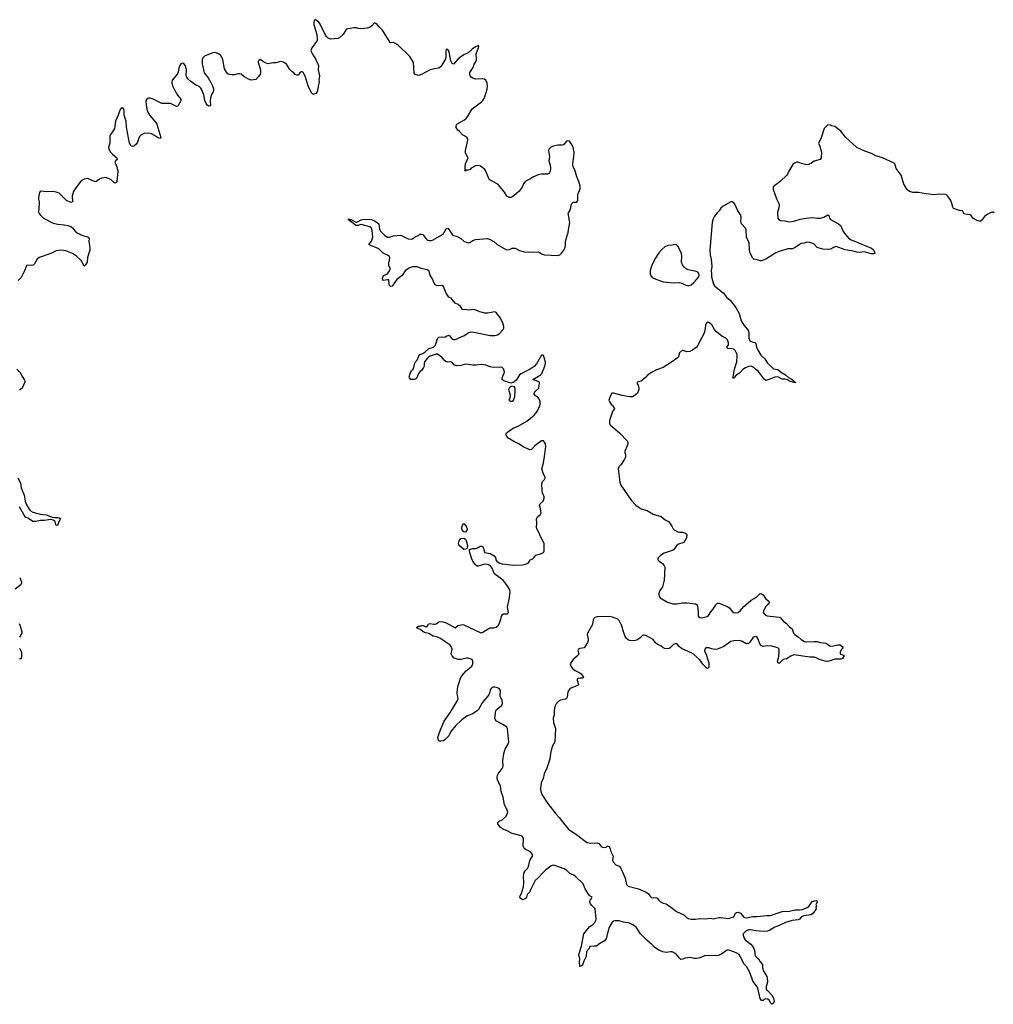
# Model space of a CAD drawing. Header units: inches. Extents: x 2354866 to 2448306, y 705012 to 877032.
# Tile 11 of 36: x 2367071 to 2380351, y 769209 to 782634. Entities that reach past the tile are written whole.
import ezdxf

# ---------------------------------------------------------------- set-up
doc = ezdxf.new("R2010")
doc.units = ezdxf.units.IN
doc.header["$MEASUREMENT"] = 0
for name, color, linetype in [('C3767', 7, 'Continuous'), ('C3768', 7, 'Continuous'), ('C3776', 7, 'Continuous'), ('C3777', 7, 'Continuous'), ('C3778', 7, 'Continuous'), ('C3787', 7, 'Continuous'), ('C3788', 7, 'Continuous')]:
    doc.layers.add(name, color=color, linetype=linetype)

msp = doc.modelspace()

# ---------------------------------------------------------------- linework, layer by layer
at = {"layer": 'C3767', "color": 6, "elevation": 100}
for points in [[(2367332, 780000), (2367335, 779990), (2367350, 779972), (2367396, 779930), (2367530, 779862), (2367590, 779845), (2367678, 779838), (2367729, 779829), (2367770, 779815), (2367790, 779798), (2367830, 779750), (2367857, 779730), (2367918, 779698), (2368007, 779670), (2368021, 779650), (2368016, 779610), (2368030, 779530), (2368026, 779490), (2367996, 779390), (2367990, 779328), (2367971, 779290), (2367950, 779275), (2367910, 779350), (2367845, 779410), (2367790, 779446), (2367701, 779481), (2367670, 779488), (2367630, 779491), (2367570, 779482), (2367496, 779444), (2367339, 779390), (2367310, 779370), (2367275, 779305), (2367253, 779287), (2367230, 779283), (2367175, 779285), (2367163, 779277), (2367139, 779210), (2367090, 779121), (2367050, 779076)], [(2367030, 777870), (2367080, 777820), (2367105, 777770), (2367134, 777730), (2367142, 777710), (2367142, 777690), (2367104, 777610), (2367070, 777584)], [(2367047, 776387), (2367080, 776320), (2367093, 776250), (2367130, 776150), (2367145, 776070), (2367158, 776030), (2367199, 775959), (2367219, 775939), (2367250, 775920), (2367350, 775894), (2367430, 775883), (2367513, 775853), (2367547, 775847), (2367590, 775848), (2367610, 775843), (2367627, 775830), (2367619, 775810), (2367603, 775790), (2367593, 775747), (2367590, 775742), (2367570, 775738), (2367562, 775750), (2367554, 775790), (2367530, 775809), (2367510, 775817), (2367490, 775819), (2367410, 775805), (2367352, 775808), (2367290, 775794), (2367250, 775792), (2367190, 775832), (2367151, 775851), (2367130, 775877), (2367070, 775990)], [(2367071, 775030), (2367096, 774970), (2367098, 774950), (2367085, 774930), (2367010, 774868)], [(2367063, 774403), (2367078, 774370), (2367101, 774290), (2367101, 774270), (2367067, 774213)], [(2367070, 774065), (2367095, 774010), (2367095, 773955), (2367090, 773918), (2367070, 773918)]]:
    msp.add_lwpolyline(points, dxfattribs=at)
at = {"layer": 'C3768', "color": 6, "elevation": 100}
msp.add_lwpolyline([(2370000, 781884), (2369970, 781880), (2369930, 781886), (2369910, 781898), (2369890, 781917), (2369866, 781966), (2369841, 782090), (2369824, 782130), (2369808, 782150), (2369784, 782170), (2369750, 782183), (2369730, 782185), (2369690, 782176), (2369590, 782135), (2369568, 782112), (2369561, 782090), (2369561, 782030), (2369587, 781910), (2369641, 781841), (2369679, 781779), (2369702, 781730), (2369713, 781690), (2369715, 781670), (2369711, 781650), (2369688, 781612), (2369672, 781568), (2369668, 781528), (2369674, 781466), (2369670, 781458), (2369650, 781457), (2369628, 781468), (2369613, 781490), (2369598, 781530), (2369582, 781610), (2369557, 781677), (2369542, 781702), (2369521, 781721), (2369468, 781748), (2369407, 781790), (2369366, 781826), (2369350, 781850), (2369342, 781870), (2369348, 781950), (2369336, 781990), (2369330, 782010), (2369310, 782037), (2369290, 782043), (2369270, 782032), (2369256, 782010), (2369247, 781990), (2369235, 781925), (2369225, 781895), (2369151, 781810), (2369145, 781775), (2369156, 781730), (2369187, 781667), (2369225, 781605), (2369267, 781550), (2369270, 781528), (2369230, 781455), (2369210, 781449), (2369130, 781493), (2369010, 781491), (2368890, 781550), (2368850, 781562), (2368830, 781564), (2368810, 781560), (2368794, 781530), (2368796, 781470), (2368810, 781390), (2368848, 781328), (2368930, 781231), (2368942, 781210), (2368996, 781030), (2368990, 781015), (2368970, 781017), (2368950, 781026), (2368910, 781055), (2368870, 781076), (2368826, 781086), (2368770, 781081), (2368730, 781063), (2368710, 781044), (2368698, 781022), (2368678, 780962), (2368662, 780938), (2368630, 780909), (2368610, 780904), (2368590, 780909), (2368568, 780950), (2368527, 781170), (2368525, 781250), (2368497, 781330), (2368497, 781390), (2368490, 781418), (2368470, 781434), (2368450, 781419), (2368439, 781401), (2368416, 781330), (2368378, 781250), (2368364, 781150), (2368337, 781103), (2368308, 781068), (2368302, 781050), (2368302, 780950), (2368281, 780890), (2368286, 780870), (2368311, 780830), (2368339, 780799), (2368394, 780750), (2368396, 780744), (2368399, 780730), (2368376, 780710), (2368367, 780690), (2368396, 780630), (2368408, 780568), (2368397, 780430), (2368390, 780415), (2368367, 780407), (2368318, 780450), (2368250, 780481), (2368190, 780473), (2368161, 780459), (2368110, 780425), (2368090, 780429), (2368010, 780465), (2367990, 780467), (2367950, 780458), (2367910, 780435), (2367890, 780412), (2367830, 780330), (2367807, 780290), (2367789, 780230), (2367791, 780149), (2367770, 780141), (2367710, 780169), (2367630, 780251), (2367608, 780268), (2367570, 780284), (2367530, 780290), (2367430, 780288), (2367370, 780294), (2367350, 780291), (2367342, 780278), (2367326, 780210), (2367326, 780186), (2367337, 780150), (2367338, 780130), (2367329, 780010), (2367332, 780000)], dxfattribs=at)
at = {"layer": 'C3776', "color": 6, "elevation": 100}
for points in [[(2374905, 770000), (2374850, 769998), (2374841, 769970), (2374804, 769930), (2374797, 769863), (2374764, 769796), (2374750, 769742), (2374730, 769729), (2374710, 769726), (2374708, 769790), (2374713, 769830), (2374700, 769890), (2374735, 770000)], [(2377066, 770000), (2377070, 769995), (2377085, 769970), (2377098, 769930), (2377099, 769890), (2377104, 769870), (2377121, 769850), (2377150, 769831), (2377173, 769790), (2377204, 769750), (2377204, 769710), (2377214, 769670), (2377263, 769590), (2377268, 769570), (2377271, 769510), (2377251, 769450), (2377251, 769411), (2377270, 769398), (2377335, 769330), (2377353, 769290), (2377363, 769250), (2377350, 769222), (2377331, 769209), (2377310, 769228), (2377299, 769259), (2377278, 769278), (2377250, 769282), (2377226, 769274), (2377210, 769261), (2377190, 769262), (2377170, 769289), (2377138, 769430), (2377123, 769463), (2377070, 769523), (2377057, 769570), (2377021, 769661), (2376985, 769725), (2376950, 769762), (2376922, 769822), (2376883, 769883), (2376863, 769903), (2376810, 769925), (2376730, 769950), (2376710, 769942), (2376650, 769898), (2376604, 769876), (2376414, 769870), (2376350, 769845), (2376304, 769836), (2376270, 769836), (2376210, 769846), (2376150, 769840), (2376110, 769824), (2376090, 769822), (2376070, 769838), (2376028, 769890), (2375990, 769915), (2375970, 769923), (2375950, 769924), (2375890, 769914), (2375844, 769924), (2375790, 769948), (2375718, 769998), (2375717, 770000)]]:
    msp.add_lwpolyline(points, dxfattribs=at)
at = {"layer": 'C3777', "color": 6, "elevation": 100}
for points in [[(2374735, 770000), (2374736, 770004), (2374768, 770170), (2374796, 770210), (2374850, 770270), (2374890, 770299), (2374915, 770325), (2374930, 770350), (2374934, 770370), (2374920, 770510), (2374870, 770560), (2374851, 770590), (2374849, 770610), (2374852, 770628), (2374869, 770650), (2374878, 770670), (2374850, 770689), (2374830, 770712), (2374784, 770784), (2374756, 770850), (2374653, 770953), (2374629, 770969), (2374575, 770995), (2374534, 771034), (2374496, 771056), (2374370, 771104), (2374350, 771107), (2374322, 771098), (2374243, 771037), (2374201, 770999), (2374150, 770938), (2374102, 770898), (2374037, 770770), (2374030, 770744), (2373994, 770706), (2373983, 770670), (2373970, 770654), (2373950, 770641), (2373930, 770635), (2373908, 770650), (2373894, 770670), (2373897, 770690), (2373918, 770722), (2373945, 770810), (2373948, 770870), (2373942, 770950), (2373950, 771006), (2373964, 771030), (2373997, 771063), (2374013, 771087), (2374029, 771170), (2374064, 771230), (2374065, 771250), (2374054, 771270), (2374031, 771291), (2374010, 771304), (2373970, 771318), (2373950, 771332), (2373937, 771370), (2373944, 771464), (2373930, 771498), (2373910, 771507), (2373790, 771538), (2373710, 771579), (2373670, 771594), (2373630, 771621), (2373592, 771670), (2373595, 771690), (2373610, 771705), (2373650, 771723), (2373701, 771770), (2373726, 771810), (2373729, 771830), (2373715, 771870), (2373686, 771930), (2373665, 772035), (2373639, 772110), (2373629, 772189), (2373595, 772255), (2373585, 772290), (2373585, 772310), (2373587, 772330), (2373597, 772350), (2373654, 772426), (2373665, 772450), (2373660, 772530), (2373673, 772630), (2373694, 772690), (2373737, 772763), (2373744, 772790), (2373724, 772970), (2373714, 772990), (2373670, 773022), (2373575, 773070), (2373561, 773090), (2373554, 773110), (2373567, 773213), (2373578, 773230), (2373647, 773290), (2373658, 773310), (2373652, 773350), (2373626, 773410), (2373629, 773490), (2373614, 773510), (2373590, 773524), (2373553, 773533), (2373530, 773534), (2373510, 773526), (2373496, 773510), (2373487, 773490), (2373481, 773450), (2373471, 773430), (2373381, 773319), (2373331, 773230), (2373310, 773210), (2373249, 773171), (2373170, 773136), (2373101, 773090), (2373016, 773004), (2372954, 772930), (2372926, 772870), (2372870, 772814), (2372850, 772801), (2372815, 772795), (2372790, 772798), (2372784, 772804), (2372776, 772850), (2372812, 772952), (2372863, 773070), (2372947, 773193), (2373045, 773350), (2373051, 773370), (2373040, 773450), (2373041, 773510), (2373050, 773556), (2373086, 773654), (2373108, 773692), (2373163, 773757), (2373240, 773820), (2373252, 773850), (2373252, 773890), (2373241, 773910), (2373190, 773928), (2373170, 773930), (2373090, 773912), (2373050, 773912), (2372997, 773930), (2372970, 773959), (2372956, 773990), (2372969, 774050), (2372956, 774090), (2372937, 774110), (2372802, 774202), (2372774, 774214), (2372710, 774230), (2372650, 774263), (2372610, 774272), (2372576, 774290), (2372540, 774320), (2372508, 774330), (2372490, 774342), (2372486, 774350), (2372510, 774366), (2372530, 774366), (2372555, 774375), (2372575, 774375), (2372610, 774356), (2372622, 774358), (2372630, 774362), (2372649, 774391), (2372670, 774403), (2372711, 774391), (2372730, 774391), (2372750, 774397), (2372790, 774422), (2372830, 774428), (2372890, 774410), (2373010, 774342), (2373047, 774373), (2373110, 774388), (2373130, 774384), (2373350, 774277), (2373370, 774275), (2373390, 774283), (2373460, 774330), (2373490, 774343), (2373538, 774342), (2373570, 774350), (2373600, 774380), (2373621, 774419), (2373648, 774512), (2373656, 774524), (2373670, 774533), (2373725, 774535), (2373739, 774550), (2373726, 774630), (2373747, 774730), (2373759, 774830), (2373755, 774855), (2373750, 774870), (2373697, 774950), (2373666, 774986), (2373635, 775015), (2373570, 775059), (2373545, 775085), (2373515, 775155), (2373490, 775190), (2373450, 775205), (2373410, 775210), (2373324, 775184), (2373310, 775185), (2373290, 775203), (2373253, 775250), (2373233, 775290), (2373209, 775371), (2373205, 775395), (2373208, 775410), (2373250, 775426), (2373290, 775425), (2373323, 775437), (2373350, 775458), (2373370, 775458), (2373390, 775445), (2373399, 775430), (2373411, 775371), (2373490, 775354), (2373543, 775323), (2373559, 775299), (2373568, 775270), (2373581, 775250), (2373596, 775236), (2373622, 775222), (2373650, 775215), (2373810, 775197), (2373930, 775202), (2373986, 775214), (2374010, 775230), (2374026, 775250), (2374035, 775270), (2374070, 775283), (2374085, 775295), (2374110, 775334), (2374190, 775354), (2374214, 775370), (2374226, 775390), (2374223, 775490), (2374218, 775510), (2374184, 775570), (2374150, 775650), (2374125, 775690), (2374121, 775710), (2374125, 775770), (2374119, 775830), (2374138, 775862), (2374170, 775882), (2374184, 775910), (2374169, 775989), (2374161, 776010), (2374170, 776031), (2374210, 776070), (2374227, 776110), (2374226, 776130), (2374203, 776183), (2374198, 776210), (2374195, 776305), (2374204, 776337), (2374232, 776370), (2374237, 776390), (2374210, 776450), (2374194, 776510), (2374211, 776571), (2374225, 776645), (2374246, 776810), (2374241, 776850), (2374230, 776874), (2374214, 776890), (2374190, 776893), (2374096, 776824), (2374050, 776775), (2374030, 776769), (2373938, 776810), (2373878, 776850), (2373810, 776881), (2373750, 776917), (2373734, 776930), (2373706, 776970), (2373708, 776990), (2373723, 777010), (2373746, 777030), (2373812, 777068), (2373870, 777092), (2373990, 777160), (2374090, 777241), (2374128, 777290), (2374164, 777370), (2374169, 777390), (2374169, 777430), (2374153, 777470), (2374133, 777490), (2374106, 777506), (2374089, 777530), (2374092, 777550), (2374107, 777570), (2374151, 777610), (2374163, 777683), (2374162, 777690), (2374142, 777702), (2374069, 777730), (2374150, 777772), (2374175, 777790), (2374191, 777810), (2374236, 777910), (2374243, 777950), (2374241, 777970), (2374214, 778054), (2374210, 778058), (2374190, 778058), (2374120, 777940), (2374090, 777907), (2374033, 777867), (2373950, 777830), (2373910, 777806), (2373888, 777790), (2373873, 777770), (2373843, 777717), (2373810, 777694), (2373770, 777678), (2373675, 777710), (2373654, 777730), (2373653, 777750), (2373684, 777830), (2373677, 777870), (2373650, 777890), (2373625, 777895), (2373530, 777894), (2373490, 777903), (2373430, 777925), (2373373, 777933), (2373297, 777923), (2373250, 777923), (2373150, 777939), (2373090, 777917), (2373030, 777916), (2373004, 777924), (2372970, 777959), (2372950, 777969), (2372910, 777963), (2372890, 777967), (2372863, 777990), (2372830, 778034), (2372772, 778072), (2372750, 778073), (2372670, 778046), (2372647, 778033), (2372627, 778013), (2372593, 777970), (2372586, 777950), (2372588, 777912), (2372581, 777890), (2372552, 777850), (2372530, 777835), (2372511, 777810), (2372490, 777749), (2372470, 777735), (2372450, 777729), (2372406, 777730), (2372386, 777750), (2372382, 777762), (2372395, 777810), (2372416, 777850), (2372437, 777870), (2372449, 777890), (2372463, 777950), (2372472, 777968), (2372493, 777990), (2372514, 778050), (2372531, 778069), (2372570, 778083), (2372599, 778101), (2372650, 778149), (2372717, 778170), (2372736, 778190), (2372747, 778210), (2372772, 778288), (2372790, 778307), (2372830, 778311), (2372870, 778307), (2372890, 778319), (2372930, 778331), (2372970, 778279), (2372990, 778273), (2373010, 778274), (2373037, 778283), (2373070, 778303), (2373130, 778322), (2373190, 778365), (2373230, 778377), (2373290, 778371), (2373490, 778328), (2373552, 778328), (2373590, 778339), (2373610, 778351), (2373664, 778410), (2373674, 778430), (2373676, 778450), (2373661, 778501), (2373619, 778579), (2373570, 778642), (2373550, 778649), (2373454, 778634), (2373414, 778634), (2373349, 778649), (2373270, 778684), (2373190, 778674), (2373150, 778684), (2373130, 778679), (2373110, 778682), (2373082, 778722), (2373050, 778749), (2373009, 778770), (2372955, 778835), (2372925, 778850), (2372890, 778904), (2372850, 778997), (2372830, 779009), (2372765, 779005), (2372738, 779018), (2372719, 779050), (2372706, 779090), (2372672, 779150), (2372660, 779190), (2372650, 779210), (2372630, 779224), (2372550, 779242), (2372490, 779266), (2372430, 779266), (2372390, 779253), (2372330, 779210), (2372290, 779145), (2372214, 779090), (2372150, 779002), (2372130, 778995), (2372115, 779010), (2372110, 779026), (2372106, 779086), (2372090, 779088), (2372030, 779078), (2372024, 779084), (2372019, 779110), (2372034, 779146), (2372070, 779159), (2372090, 779171), (2372115, 779210), (2372123, 779230), (2372124, 779250), (2372109, 779270), (2372104, 779290), (2372107, 779330), (2372114, 779350), (2372119, 779390), (2372109, 779410), (2372090, 779424), (2372029, 779449), (2371969, 779510), (2371930, 779530), (2371869, 779550), (2371835, 779570), (2371870, 779615), (2371887, 779670), (2371880, 779760), (2371872, 779790), (2371849, 779810), (2371730, 779841), (2371710, 779839), (2371690, 779829), (2371670, 779826), (2371658, 779830), (2371620, 779860), (2371569, 779890), (2371568, 779908), (2371548, 779910), (2371592, 779910), (2371654, 779874), (2371670, 779874), (2371730, 779907), (2371765, 779915), (2371870, 779908), (2371910, 779893), (2371947, 779870), (2371968, 779850), (2371979, 779779), (2371991, 779750), (2372050, 779691), (2372090, 779671), (2372110, 779671), (2372170, 779687), (2372270, 779695), (2372370, 779647), (2372410, 779642), (2372430, 779647), (2372470, 779676), (2372510, 779691), (2372530, 779711), (2372550, 779711), (2372570, 779706), (2372610, 779651), (2372632, 779630), (2372650, 779623), (2372690, 779624), (2372710, 779631), (2372830, 779701), (2372850, 779721), (2372890, 779781), (2372910, 779791), (2372930, 779771), (2372970, 779706), (2372990, 779691), (2373030, 779683), (2373058, 779670), (2373090, 779650), (2373130, 779616), (2373170, 779595), (2373190, 779591), (2373210, 779596), (2373250, 779624), (2373290, 779635), (2373450, 779651), (2373490, 779639), (2373538, 779610), (2373586, 779570), (2373710, 779497), (2373750, 779501), (2373790, 779517), (2373810, 779521), (2373830, 779517), (2373890, 779488), (2373950, 779470), (2374010, 779463), (2374149, 779469), (2374190, 779440), (2374230, 779427), (2374410, 779419), (2374439, 779430), (2374461, 779450), (2374494, 779490), (2374513, 779530), (2374518, 779570), (2374515, 779610), (2374537, 779690), (2374554, 779730), (2374555, 779770), (2374574, 779870), (2374565, 779905), (2374565, 779930), (2374553, 779990), (2374559, 780000)], [(2376586, 780000), (2376550, 779957), (2376530, 779919), (2376516, 779870), (2376485, 779490), (2376489, 779430), (2376503, 779370), (2376510, 779270), (2376503, 779210), (2376508, 779170), (2376507, 779130), (2376534, 779030), (2376550, 779006), (2376670, 778906), (2376711, 778851), (2376760, 778810), (2376840, 778710), (2376886, 778630), (2376910, 778530), (2376949, 778470), (2376996, 778416), (2377010, 778391), (2377017, 778350), (2377018, 778290), (2377025, 778265), (2377034, 778254), (2377047, 778247), (2377106, 778230), (2377113, 778213), (2377119, 778170), (2377135, 778135), (2377182, 778062), (2377234, 778010), (2377270, 777950), (2377310, 777916), (2377342, 777882), (2377354, 777874), (2377410, 777863), (2377462, 777822), (2377519, 777790), (2377557, 777757), (2377607, 777730), (2377631, 777710), (2377637, 777697), (2377656, 777690), (2377654, 777686), (2377630, 777687), (2377570, 777704), (2377542, 777722), (2377512, 777732), (2377470, 777734), (2377410, 777764), (2377370, 777762), (2377290, 777726), (2377250, 777716), (2377230, 777729), (2377150, 777836), (2377110, 777864), (2377083, 777890), (2377050, 777908), (2377010, 777905), (2376970, 777888), (2376937, 777863), (2376890, 777815), (2376838, 777782), (2376819, 777761), (2376810, 777744), (2376805, 777745), (2376803, 777763), (2376822, 777870), (2376852, 777970), (2376858, 778050), (2376856, 778070), (2376848, 778088), (2376830, 778122), (2376810, 778141), (2376790, 778146), (2376729, 778150), (2376718, 778170), (2376738, 778202), (2376740, 778230), (2376724, 778270), (2376703, 778290), (2376650, 778317), (2376576, 778377), (2376548, 778408), (2376510, 778474), (2376490, 778496), (2376470, 778507), (2376454, 778506), (2376435, 778490), (2376424, 778470), (2376417, 778390), (2376405, 778350), (2376347, 778253), (2376332, 778208), (2376322, 778190), (2376297, 778163), (2376250, 778127), (2376210, 778110), (2376167, 778107), (2376110, 778128), (2376071, 778090), (2376052, 778030), (2376003, 777997), (2375990, 777982), (2375850, 777894), (2375759, 777861), (2375698, 777830), (2375638, 777790), (2375606, 777754), (2375550, 777704), (2375494, 777690), (2375492, 777670), (2375506, 777650), (2375517, 777610), (2375516, 777590), (2375496, 777544), (2375467, 777513), (2375430, 777494), (2375390, 777492), (2375288, 777508), (2375170, 777544), (2375150, 777542), (2375130, 777510), (2375106, 777445), (2375111, 777431), (2375141, 777390), (2375165, 777370), (2375185, 777330), (2375158, 777290), (2375118, 777170), (2375118, 777130), (2375125, 777110), (2375258, 776998), (2375359, 776890), (2375364, 776870), (2375364, 776850), (2375357, 776823), (2375325, 776750), (2375325, 776730), (2375333, 776707), (2375334, 776670), (2375320, 776640), (2375274, 776570), (2375242, 776538), (2375233, 776510), (2375256, 776330), (2375269, 776289), (2375410, 776082), (2375476, 776016), (2375521, 775981), (2375550, 775966), (2375630, 775943), (2375713, 775893), (2375820, 775860), (2375875, 775815), (2375919, 775790), (2375939, 775770), (2375966, 775730), (2375986, 775690), (2375999, 775679), (2376050, 775653), (2376070, 775648), (2376110, 775648), (2376154, 775634), (2376166, 775626), (2376171, 775611), (2376168, 775570), (2376132, 775508), (2376057, 775483), (2376036, 775464), (2375990, 775408), (2375970, 775395), (2375860, 775360), (2375812, 775330), (2375774, 775290), (2375774, 775270), (2375792, 775250), (2375838, 775218), (2375857, 775197), (2375871, 775170), (2375864, 774990), (2375839, 774901), (2375803, 774850), (2375790, 774810), (2375788, 774790), (2375793, 774770), (2375808, 774750), (2375906, 774690), (2375978, 774670), (2376030, 774668), (2376110, 774685), (2376170, 774683), (2376290, 774670), (2376310, 774654), (2376316, 774636), (2376325, 774570), (2376326, 774510), (2376330, 774498), (2376350, 774482), (2376370, 774480), (2376450, 774498), (2376466, 774510), (2376499, 774561), (2376530, 774598), (2376565, 774655), (2376590, 774678), (2376610, 774680), (2376730, 774629), (2376753, 774613), (2376790, 774566), (2376810, 774550), (2376830, 774546), (2376869, 774551), (2376902, 774578), (2376946, 774630), (2377050, 774721), (2377121, 774759), (2377170, 774811), (2377190, 774807), (2377210, 774791), (2377242, 774742), (2377281, 774710), (2377296, 774690), (2377291, 774670), (2377270, 774657), (2377242, 774630), (2377216, 774570), (2377212, 774550), (2377241, 774521), (2377267, 774507), (2377430, 774488), (2377450, 774479), (2377489, 774429), (2377524, 774404), (2377570, 774358), (2377610, 774330), (2377627, 774270), (2377644, 774250), (2377690, 774221), (2377730, 774185), (2377778, 774158), (2377810, 774150), (2377910, 774157), (2377950, 774155), (2377990, 774142), (2378070, 774132), (2378119, 774099), (2378134, 774094), (2378170, 774095), (2378230, 774112), (2378262, 774110), (2378292, 774090), (2378302, 774070), (2378277, 774043), (2378262, 774010), (2378262, 773990), (2378270, 773982), (2378293, 773973), (2378314, 773970), (2378314, 773950), (2378295, 773925), (2378270, 773915), (2378190, 773917), (2378110, 773887), (2378078, 773882), (2377990, 773907), (2377935, 773935), (2377910, 773943), (2377850, 773942), (2377630, 773972), (2377590, 773958), (2377530, 773918), (2377485, 773910), (2377430, 773854), (2377410, 773868), (2377408, 773888), (2377427, 773950), (2377432, 774012), (2377430, 774050), (2377421, 774061), (2377410, 774071), (2377330, 774093), (2377270, 774099), (2377210, 774090), (2377190, 774096), (2377165, 774125), (2377146, 774186), (2377130, 774209), (2377110, 774223), (2377090, 774220), (2377070, 774207), (2377030, 774146), (2377010, 774130), (2376990, 774125), (2376975, 774130), (2376930, 774158), (2376890, 774170), (2376810, 774166), (2376770, 774155), (2376674, 774086), (2376590, 774050), (2376550, 774048), (2376510, 774056), (2376470, 774070), (2376430, 774069), (2376415, 774050), (2376413, 774030), (2376438, 773970), (2376447, 773930), (2376470, 773870), (2376470, 773806), (2376465, 773795), (2376450, 773789), (2376410, 773823), (2376390, 773846), (2376363, 773890), (2376344, 773910), (2376261, 773981), (2376230, 774000), (2376100, 774060), (2376065, 774090), (2376050, 774109), (2376030, 774123), (2376010, 774125), (2375990, 774113), (2375950, 774072), (2375930, 774062), (2375910, 774058), (2375870, 774062), (2375850, 774070), (2375815, 774095), (2375770, 774115), (2375741, 774141), (2375710, 774181), (2375610, 774236), (2375590, 774243), (2375570, 774241), (2375530, 774203), (2375490, 774176), (2375446, 774166), (2375390, 774169), (2375370, 774179), (2375350, 774197), (2375330, 774224), (2375305, 774290), (2375286, 774370), (2375250, 774444), (2375230, 774462), (2375158, 774490), (2375115, 774495), (2374950, 774492), (2374918, 774482), (2374903, 774470), (2374894, 774450), (2374886, 774390), (2374816, 774270), (2374811, 774250), (2374827, 774190), (2374827, 774170), (2374818, 774142), (2374771, 774069), (2374710, 774059), (2374692, 774050), (2374686, 774034), (2374696, 773990), (2374691, 773970), (2374622, 773910), (2374581, 773850), (2374590, 773818), (2374611, 773790), (2374650, 773762), (2374710, 773731), (2374730, 773716), (2374762, 773670), (2374758, 773662), (2374745, 773655), (2374710, 773656), (2374688, 773652), (2374676, 773644), (2374674, 773630), (2374695, 773570), (2374690, 773562), (2374672, 773550), (2374590, 773521), (2374577, 773510), (2374550, 773470), (2374541, 773399), (2374530, 773378), (2374512, 773368), (2374450, 773357), (2374430, 773347), (2374390, 773306), (2374371, 773269), (2374362, 773210), (2374363, 773150), (2374348, 773110), (2374354, 773050), (2374378, 772970), (2374370, 772790), (2374336, 772724), (2374312, 772628), (2374301, 772550), (2374261, 772430), (2374223, 772350), (2374210, 772290), (2374184, 772230), (2374177, 772150), (2374178, 772110), (2374194, 772070), (2374270, 771950), (2374385, 771805), (2374433, 771753), (2374483, 771683), (2374557, 771597), (2374685, 771510), (2374788, 771428), (2374810, 771416), (2374853, 771407), (2374950, 771412), (2374970, 771402), (2375001, 771361), (2375030, 771347), (2375069, 771351), (2375090, 771371), (2375110, 771362), (2375125, 771330), (2375134, 771294), (2375164, 771230), (2375159, 771170), (2375168, 771150), (2375203, 771110), (2375250, 771093), (2375270, 771067), (2375330, 770930), (2375350, 770845), (2375370, 770819), (2375510, 770785), (2375618, 770738), (2375650, 770716), (2375667, 770690), (2375690, 770666), (2375710, 770659), (2375750, 770665), (2375760, 770660), (2375770, 770654), (2375787, 770627), (2375807, 770610), (2375850, 770590), (2375890, 770579), (2375954, 770534), (2376030, 770473), (2376130, 770430), (2376170, 770390), (2376190, 770377), (2376232, 770368), (2376290, 770368), (2376350, 770381), (2376430, 770376), (2376490, 770382), (2376530, 770373), (2376608, 770392), (2376630, 770393), (2376743, 770377), (2376790, 770398), (2376810, 770402), (2376835, 770450), (2376850, 770461), (2376870, 770464), (2376901, 770450), (2376950, 770396), (2376970, 770390), (2377007, 770393), (2377070, 770405), (2377130, 770407), (2377258, 770422), (2377310, 770422), (2377470, 770475), (2377570, 770480), (2377650, 770499), (2377710, 770496), (2377750, 770504), (2377812, 770528), (2377835, 770545), (2377882, 770610), (2377930, 770625), (2377942, 770622), (2377952, 770610), (2377932, 770570), (2377938, 770550), (2377931, 770530), (2377936, 770510), (2377894, 770450), (2377865, 770430), (2377765, 770415), (2377737, 770403), (2377710, 770372), (2377690, 770363), (2377609, 770350), (2377515, 770325), (2377430, 770282), (2377370, 770259), (2377301, 770219), (2377270, 770207), (2377210, 770202), (2377110, 770212), (2377034, 770226), (2377010, 770224), (2376980, 770210), (2376941, 770170), (2376939, 770150), (2376951, 770110), (2376967, 770087), (2377043, 770030), (2377066, 770000)], [(2377408, 780000), (2377414, 779930), (2377424, 779910), (2377450, 779896), (2377510, 779890), (2377570, 779877), (2377632, 779888), (2377715, 779915), (2377798, 779930), (2377890, 779938), (2377950, 779926), (2377993, 779927), (2378038, 779942), (2378093, 779973), (2378110, 779962), (2378116, 779930), (2378130, 779911), (2378242, 779850), (2378270, 779825), (2378304, 779744), (2378377, 779657), (2378414, 779634), (2378450, 779618), (2378690, 779520), (2378716, 779496), (2378731, 779470), (2378734, 779446), (2378720, 779440), (2378690, 779441), (2378590, 779467), (2378530, 779461), (2378490, 779464), (2378421, 779481), (2378330, 779494), (2378210, 779540), (2378172, 779528), (2378130, 779506), (2378110, 779502), (2378026, 779506), (2377962, 779522), (2377950, 779529), (2377910, 779572), (2377890, 779583), (2377850, 779596), (2377810, 779600), (2377770, 779586), (2377730, 779584), (2377650, 779527), (2377611, 779510), (2377550, 779510), (2377510, 779495), (2377470, 779488), (2377430, 779475), (2377384, 779456), (2377250, 779367), (2377190, 779346), (2377170, 779345), (2377130, 779361), (2377084, 779370), (2377070, 779384), (2377035, 779450), (2377024, 779490), (2377020, 779590), (2376986, 779670), (2376981, 779770), (2376972, 779790), (2376918, 779850), (2376910, 779865), (2376907, 779890), (2376914, 779930), (2376906, 779970), (2376887, 780000)], [(2380000, 779980), (2379948, 779988), (2379943, 780000)], [(2375717, 770000), (2375689, 770030), (2375630, 770077), (2375537, 770170), (2375479, 770259), (2375435, 770295), (2375390, 770314), (2375308, 770328), (2375250, 770346), (2375190, 770348), (2375170, 770343), (2375151, 770329), (2375109, 770250), (2375070, 770102), (2375050, 770074), (2374970, 770028), (2374939, 770001), (2374905, 770000)]]:
    msp.add_lwpolyline(points, dxfattribs=at)
for points in [[(2376010, 779569), (2375970, 779559), (2375910, 779554), (2375870, 779535), (2375830, 779500), (2375790, 779454), (2375741, 779379), (2375687, 779273), (2375669, 779210), (2375672, 779172), (2375682, 779142), (2375700, 779120), (2375725, 779105), (2375850, 779059), (2375990, 779048), (2376070, 779053), (2376103, 779043), (2376150, 779018), (2376190, 779006), (2376230, 779019), (2376267, 779050), (2376304, 779090), (2376333, 779130), (2376337, 779150), (2376334, 779174), (2376322, 779190), (2376310, 779197), (2376286, 779206), (2376230, 779213), (2376190, 779223), (2376150, 779245), (2376137, 779257), (2376113, 779290), (2376099, 779330), (2376105, 779410), (2376096, 779450), (2376047, 779547), (2376030, 779565)], [(2373790, 777429), (2373766, 777430), (2373748, 777448), (2373762, 777478), (2373764, 777510), (2373745, 777590), (2373749, 777610), (2373770, 777631), (2373790, 777641), (2373813, 777633), (2373824, 777610), (2373827, 777590), (2373819, 777490), (2373805, 777450)], [(2373150, 775645), (2373130, 775649), (2373110, 775664), (2373101, 775690), (2373101, 775710), (2373110, 775742), (2373130, 775765), (2373159, 775730), (2373173, 775690), (2373170, 775669)], [(2373130, 775412), (2373059, 775470), (2373057, 775490), (2373067, 775530), (2373090, 775559), (2373130, 775566), (2373150, 775551), (2373163, 775530), (2373179, 775470), (2373176, 775430), (2373170, 775424), (2373150, 775413)]]:
    msp.add_lwpolyline(points, close=True, dxfattribs=at)
at = {"layer": 'C3778', "color": 6, "elevation": 100}
for points in [[(2374559, 780000), (2374577, 780030), (2374589, 780070), (2374593, 780110), (2374601, 780130), (2374610, 780139), (2374630, 780147), (2374670, 780148), (2374684, 780170), (2374686, 780250), (2374715, 780330), (2374716, 780364), (2374696, 780430), (2374671, 780490), (2374645, 780585), (2374621, 780630), (2374616, 780650), (2374614, 780670), (2374629, 780769), (2374633, 780830), (2374614, 780910), (2374570, 780978), (2374550, 780984), (2374530, 780977), (2374490, 780930), (2374470, 780924), (2374410, 780922), (2374349, 780911), (2374310, 780892), (2374290, 780870), (2374283, 780850), (2374296, 780770), (2374289, 780710), (2374305, 780650), (2374310, 780610), (2374306, 780570), (2374299, 780550), (2374290, 780539), (2374270, 780530), (2374190, 780528), (2374143, 780517), (2374072, 780488), (2374030, 780460), (2373981, 780439), (2373960, 780420), (2373943, 780397), (2373923, 780350), (2373883, 780297), (2373810, 780233), (2373790, 780217), (2373770, 780209), (2373746, 780210), (2373718, 780230), (2373684, 780284), (2373592, 780392), (2373484, 780450), (2373469, 780470), (2373429, 780569), (2373415, 780590), (2373357, 780637), (2373325, 780645), (2373290, 780641), (2373231, 780610), (2373210, 780588), (2373190, 780582), (2373158, 780582), (2373151, 780569), (2373146, 780570), (2373146, 780626), (2373154, 780670), (2373189, 780750), (2373154, 780814), (2373150, 780830), (2373150, 780850), (2373184, 780990), (2373183, 781010), (2373172, 781032), (2373110, 781064), (2373068, 781110), (2373046, 781126), (2373026, 781166), (2373025, 781190), (2373035, 781210), (2373130, 781262), (2373156, 781284), (2373182, 781318), (2373242, 781418), (2373370, 781513), (2373390, 781534), (2373410, 781567), (2373449, 781689), (2373452, 781730), (2373447, 781767), (2373429, 781810), (2373410, 781824), (2373390, 781829), (2373290, 781824), (2373250, 781835), (2373229, 781850), (2373215, 781870), (2373209, 781890), (2373210, 781912), (2373257, 781983), (2373272, 782028), (2373299, 782070), (2373304, 782090), (2373299, 782170), (2373330, 782254), (2373334, 782270), (2373330, 782286), (2373322, 782278), (2373290, 782264), (2373243, 782230), (2373190, 782184), (2373130, 782157), (2373070, 782116), (2373050, 782100), (2372990, 782027), (2372970, 782036), (2372952, 782072), (2372930, 782195), (2372910, 782229), (2372890, 782229), (2372883, 782203), (2372886, 782130), (2372878, 782102), (2372828, 782012), (2372810, 781989), (2372787, 781973), (2372730, 781966), (2372670, 781952), (2372550, 781885), (2372510, 781873), (2372466, 781886), (2372450, 781908), (2372441, 782050), (2372392, 782130), (2372330, 782198), (2372289, 782230), (2372230, 782289), (2372190, 782315), (2372170, 782322), (2372130, 782318), (2372123, 782323), (2372018, 782490), (2371975, 782535), (2371949, 782569), (2371930, 782584), (2371910, 782589), (2371874, 782550), (2371850, 782532), (2371810, 782518), (2371730, 782510), (2371690, 782515), (2371670, 782522), (2371630, 782525), (2371530, 782505), (2371513, 782487), (2371484, 782430), (2371437, 782390), (2371410, 782378), (2371310, 782367), (2371281, 782381), (2371260, 782400), (2371244, 782424), (2371170, 782573), (2371150, 782601), (2371106, 782634), (2371090, 782626), (2371081, 782590), (2371082, 782570), (2371126, 782430), (2371131, 782369), (2371128, 782350), (2371117, 782330), (2371090, 782289), (2371055, 782250), (2371044, 782210), (2371063, 782163), (2371110, 782092), (2371147, 782010), (2371144, 781950), (2371161, 781870), (2371151, 781810), (2371154, 781790), (2371131, 781650), (2371110, 781628), (2371090, 781618), (2371070, 781618), (2371050, 781638), (2371004, 781730), (2370969, 781850), (2370944, 781910), (2370930, 781921), (2370910, 781921), (2370891, 781910), (2370885, 781895), (2370870, 781878), (2370850, 781878), (2370830, 781889), (2370809, 781910), (2370790, 781921), (2370757, 781957), (2370710, 782029), (2370670, 782056), (2370630, 782066), (2370570, 782044), (2370530, 782044), (2370454, 782034), (2370409, 782049), (2370370, 782079), (2370350, 782089), (2370337, 782083), (2370325, 782070), (2370325, 782055), (2370356, 781950), (2370358, 781910), (2370351, 781890), (2370330, 781858), (2370290, 781818), (2370230, 781809), (2370190, 781821), (2370130, 781859), (2370091, 781891), (2370070, 781898), (2370050, 781898), (2370014, 781886), (2370000, 781884)], [(2379943, 780000), (2379929, 780029), (2379890, 780032), (2379810, 780059), (2379799, 780079), (2379787, 780130), (2379771, 780171), (2379729, 780229), (2379708, 780250), (2379610, 780255), (2379550, 780246), (2379430, 780258), (2379330, 780278), (2379259, 780279), (2379210, 780293), (2379190, 780305), (2379177, 780317), (2379132, 780392), (2379094, 780514), (2379026, 780606), (2379010, 780669), (2379000, 780680), (2378841, 780750), (2378750, 780780), (2378689, 780810), (2378601, 780841), (2378490, 780890), (2378333, 781033), (2378270, 781116), (2378190, 781176), (2378150, 781187), (2378130, 781198), (2378110, 781201), (2378090, 781195), (2378070, 781180), (2378045, 781150), (2378000, 781010), (2377967, 780950), (2377986, 780910), (2378007, 780830), (2378003, 780750), (2377991, 780729), (2377910, 780705), (2377870, 780676), (2377830, 780658), (2377810, 780655), (2377734, 780674), (2377690, 780692), (2377670, 780692), (2377650, 780683), (2377619, 780661), (2377602, 780638), (2377561, 780570), (2377546, 780530), (2377531, 780510), (2377450, 780434), (2377350, 780355), (2377350, 780321), (2377395, 780190), (2377426, 780130), (2377430, 780110), (2377426, 780070), (2377407, 780010), (2377408, 780000)], [(2376887, 780000), (2376868, 780030), (2376832, 780110), (2376810, 780138), (2376790, 780152), (2376770, 780149), (2376668, 780092), (2376634, 780066), (2376611, 780030), (2376586, 780000)]]:
    msp.add_lwpolyline(points, dxfattribs=at)
at = {"layer": 'C3787', "color": 6, "elevation": 100}
msp.add_lwpolyline([(2380313, 780000), (2380278, 779982), (2380231, 779950), (2380190, 779894), (2380170, 779884), (2380130, 779897), (2380070, 779929), (2380050, 779965), (2380035, 779975), (2380000, 779980)], dxfattribs=at)
at = {"layer": 'C3788', "color": 6, "elevation": 100}
msp.add_lwpolyline([(2380362, 780000), (2380350, 780009), (2380330, 780009), (2380313, 780000)], dxfattribs=at)

doc.saveas('drawing.dxf')
